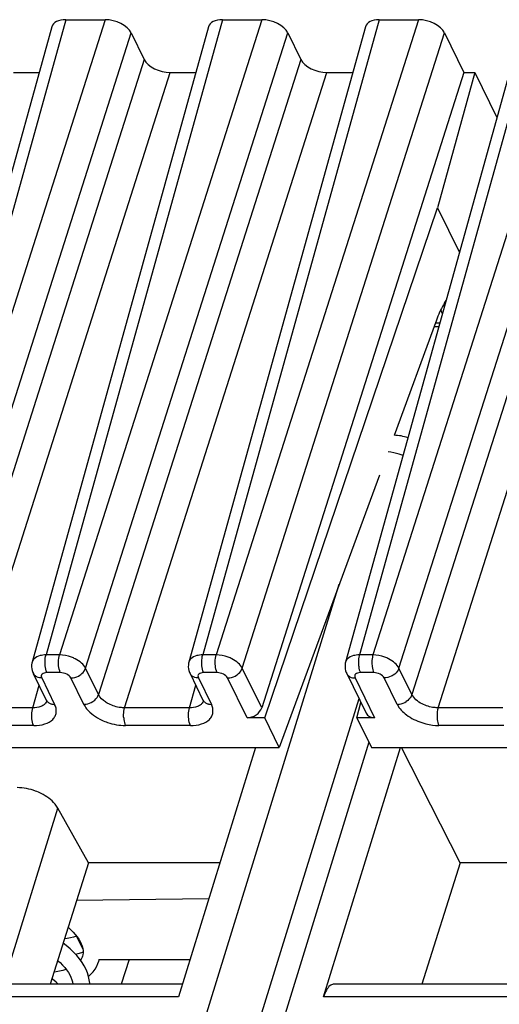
# Model space of a CAD drawing. Header units: millimetres. Extents: x 0 to 420, y 0 to 297.
# Tile 42 of 76: x 168.38 to 175.9, y 103.29 to 118.72. Entities that reach past the tile are written whole.
import ezdxf

# ---------------------------------------------------------------- set-up
doc = ezdxf.new("R2010")
doc.units = ezdxf.units.MM
doc.header["$LTSCALE"] = 23.1
doc.layers.get('0').update_dxf_attribs({"linetype": 'CONTINUOUS'})

msp = doc.modelspace()

# ---------------------------------------------------------------- linework, layer by layer
at = {"color": 9, "linetype": 'CONTINUOUS'}
for p, q in [((169.10649, 118.72268), (166.34005, 108.76623)), ((169.72062, 118.72268), (166.55107, 108.76623)), ((171.56265, 118.72268), (168.79622, 108.76623)), ((172.17678, 118.72268), (169.00724, 108.76623)), ((174.01881, 118.72268), (171.25238, 108.76623)), ((174.63295, 118.72268), (171.4634, 108.76623)), ((176.47497, 118.72268), (173.70854, 108.76623)), ((177.08911, 118.72268), (173.91956, 108.76623)), ((166.95971, 108.55905), (170.12926, 118.51551)), ((169.41587, 108.55905), (172.58542, 118.51551)), ((171.87204, 108.55905), (175.04158, 118.51551)), ((174.3282, 108.55905), (177.49775, 118.51551)), ((170.33265, 118.10104), (167.1631, 108.14458)), ((172.78881, 118.10104), (169.61927, 108.14458)), ((177.70114, 118.10104), (174.53159, 108.14458)), ((167.57174, 107.93741), (170.74129, 117.89387)), ((170.02791, 107.93741), (173.19745, 117.89387)), ((174.94023, 107.93741), (178.10978, 117.89387)), ((174.96664, 113.9657), (174.89845, 113.9657)), ((161.69114, 72.00675), (173.39299, 109.87396)), ((169.00724, 108.76623), (168.79622, 108.76623)), ((171.4634, 108.76623), (171.25238, 108.76623)), ((173.91956, 108.76623), (173.70854, 108.76623)), ((169.61927, 108.14458), (169.41587, 108.55905)), ((172.17709, 107.93741), (171.87204, 108.55905)), ((174.53159, 108.14458), (174.3282, 108.55905)), ((168.72752, 108.40512), (168.93091, 107.99065)), ((169.02067, 108.48799), (168.80964, 108.48799)), ((169.38751, 107.99065), (169.18412, 108.40512)), ((171.18368, 108.40512), (171.38708, 107.99065)), ((171.47683, 108.48799), (171.26581, 108.48799)), ((171.94639, 107.78135), (171.64028, 108.40512)), ((173.63985, 108.40512), (173.94595, 107.78135)), ((173.93299, 108.48799), (173.72197, 108.48799)), ((174.29984, 107.99065), (174.09645, 108.40512)), ((168.58899, 107.93741), (168.6868, 108.28944)), ((171.04515, 107.93741), (171.14296, 108.28944)), ((168.58899, 107.93741), (167.57174, 107.93741)), ((171.04515, 107.93741), (170.02791, 107.93741)), ((175.95748, 107.93741), (174.94023, 107.93741)), ((168.60242, 107.65918), (167.58517, 107.65918)), ((171.05858, 107.65918), (170.04134, 107.65918)), ((175.97091, 107.65918), (174.95366, 107.65918)), ((173.85714, 107.39812), (162.92038, 72.00675)), ((168.12978, 103.60692), (168.98176, 106.36394)), ((170.87213, 103.40511), (157.60865, 103.40511)), ((186.40852, 103.40511), (173.14505, 103.40511))]:
    msp.add_line(p, q, dxfattribs=at)
at = {"color": 7, "linetype": 'CONTINUOUS'}
for p, q in [((169.10649, 118.72268), (169.72062, 118.72268)), ((171.56265, 118.72268), (172.17678, 118.72268)), ((174.01881, 118.72268), (174.63295, 118.72268)), ((168.88884, 118.61091), (166.12211, 108.65338)), ((171.345, 118.61091), (168.57827, 108.65338)), ((173.80116, 118.61091), (171.03443, 108.65338)), ((176.25733, 118.61091), (173.49063, 108.65349)), ((170.12926, 118.51551), (170.33265, 118.10104)), ((172.58542, 118.51551), (172.78881, 118.10104)), ((175.04158, 118.51551), (175.34664, 117.89387)), ((168.28513, 117.89387), (168.68961, 117.89387)), ((170.74129, 117.89387), (171.14577, 117.89387)), ((175.34664, 117.89387), (172.17709, 107.93741)), ((173.19745, 117.89387), (173.60193, 117.89387)), ((175.51868, 117.89387), (174.93024, 115.77607)), ((175.34664, 117.89387), (175.51868, 117.89387)), ((175.51868, 117.89387), (175.86309, 117.19204)), ((172.22326, 107.78135), (174.93024, 115.77607)), ((174.93024, 115.77607), (175.27465, 115.07424)), ((174.91639, 114.01444), (174.25055, 112.20475)), ((174.88024, 113.91621), (174.95289, 113.91621)), ((174.02135, 111.58181), (172.45175, 107.31573)), ((168.59639, 108.47368), (168.79978, 108.05921)), ((171.05255, 108.47368), (171.25594, 108.05921)), ((173.50871, 108.47368), (173.81435, 107.85085)), ((162.4868, 71.78917), (173.70166, 108.08049)), ((168.80003, 108.0587), (168.79978, 108.05921)), ((171.25619, 108.0587), (171.25594, 108.05921)), ((173.66908, 107.78135), (173.73083, 108.02106)), ((172.22326, 107.78135), (171.94639, 107.78135)), ((172.45175, 107.31573), (172.22326, 107.78135)), ((173.66908, 107.78135), (173.89757, 107.31573)), ((173.94595, 107.78135), (173.66908, 107.78135)), ((166.88074, 107.31573), (172.45175, 107.31573)), ((172.0806, 107.31573), (170.87213, 103.40511)), ((173.14505, 103.40511), (174.35352, 107.31573)), ((173.89757, 107.31573), (179.40717, 107.31573)), ((175.28609, 105.50565), (174.36913, 107.31573)), ((169.4592, 105.50565), (168.98176, 106.36394)), ((169.4592, 105.50565), (168.86048, 103.60692)), ((171.52124, 105.50565), (169.4592, 105.50565)), ((175.28609, 105.50565), (174.68806, 103.60692)), ((177.22621, 105.50565), (175.28609, 105.50565)), ((169.27555, 104.92324), (171.34886, 104.9478)), ((169.27082, 104.36214), (169.3722, 104.15557)), ((169.3675, 104.04385), (169.3616, 104.02695)), ((169.37246, 104.06352), (169.36686, 104.04177)), ((169.39424, 103.8927), (169.36055, 103.94735)), ((169.62165, 103.99408), (171.05413, 103.99408)), ((170.09797, 103.99408), (169.97472, 103.60692)), ((170.93449, 103.60692), (157.77783, 103.60692)), ((186.47089, 103.60692), (173.31423, 103.60692))]:
    msp.add_line(p, q, dxfattribs=at)
for points in [[(168.57831, 108.65336), (168.57446, 108.63736), (168.57038, 108.60894), (168.56966, 108.5798), (168.57242, 108.5503), (168.57866, 108.52093), (168.58829, 108.49225), (168.59705, 108.47261)], [(171.03448, 108.65336), (171.03062, 108.63736), (171.02654, 108.60894), (171.02582, 108.5798), (171.02858, 108.5503), (171.03482, 108.52093), (171.04445, 108.49225), (171.05321, 108.47261)], [(173.49095, 108.65358), (173.48656, 108.63494), (173.48275, 108.60619), (173.48233, 108.57689), (173.48535, 108.54744), (173.49178, 108.51829), (173.50157, 108.48988), (173.50908, 108.47322)], [(168.80013, 108.05875), (168.80154, 108.05579), (168.80442, 108.04833), (168.80532, 108.0448), (168.8054, 108.04444)], [(171.25629, 108.05875), (171.2577, 108.05579), (171.26058, 108.04833), (171.26148, 108.0448), (171.26156, 108.04444)], [(169.14125, 104.49732), (169.18151, 104.46081), (169.21918, 104.42289), (169.25289, 104.38495)], [(169.27351, 104.35667), (169.22844, 104.34333), (169.17956, 104.33186), (169.12749, 104.32255), (169.08441, 104.31707)], [(169.25289, 104.38495), (169.28278, 104.34694), (169.30865, 104.30917), (169.33045, 104.27185), (169.34821, 104.23493), (169.36172, 104.1989), (169.37097, 104.16395)], [(169.36055, 103.94735), (169.32152, 104.00155), (169.27724, 104.05509), (169.22768, 104.10791), (169.17302, 104.15972), (169.11382, 104.20996), (169.06291, 104.24887)], [(169.25702, 104.07664), (169.29791, 104.0863), (169.35698, 104.10381), (169.37631, 104.11082)], [(169.3616, 104.02695), (169.34803, 103.99878), (169.33629, 103.98104)], [(169.37097, 104.16395), (169.37599, 104.12966), (169.37656, 104.09606), (169.37246, 104.06352)], [(168.97726, 103.97725), (169.01537, 103.9431), (169.05383, 103.90486), (169.08841, 103.86641), (169.11922, 103.82767), (169.14607, 103.78885), (169.16871, 103.7503), (169.18698, 103.71236), (169.2007, 103.67555), (169.20994, 103.64004), (169.21458, 103.60692)], [(169.48098, 103.60692), (169.48082, 103.6185), (169.47458, 103.67269), (169.46278, 103.72746), (169.44544, 103.78248), (169.42256, 103.83767), (169.39424, 103.8927)], [(169.46282, 103.72726), (169.49938, 103.76138), (169.53445, 103.80092), (169.5647, 103.84258), (169.59006, 103.88611), (169.61034, 103.93088), (169.62192, 103.96393)], [(169.62165, 103.96309), (169.62863, 103.98789), (169.62985, 103.99408)], [(169.11339, 103.835), (169.10876, 103.83334), (169.06103, 103.81954), (169.00946, 103.80789), (168.95431, 103.79859), (168.91966, 103.79458)], [(168.98761, 103.60692), (168.95702, 103.63506), (168.89978, 103.68231), (168.88721, 103.69167)]]:
    msp.add_lwpolyline(points, dxfattribs=at)
for centre, radius, start, end in [((173.75067, 113.64662), 1.34093, 22.01425, 23.244589), ((173.64772, 113.6051), 1.45193, 20.488463, 22.010518), ((174.23988, 111.54201), 0.66667, 70.045244, 88.976522)]:
    msp.add_arc(centre, radius, start, end, dxfattribs=at)
at = {"color": 9, "linetype": 'CONTINUOUS'}
for centre, radius, start, end in [((168.69026, 108.51914), 0.10418, 206.210623, 221.547049), ((171.14642, 108.51914), 0.10418, 206.210623, 221.547049), ((173.6026, 108.51914), 0.10419, 206.152442, 221.541423), ((173.63979, 108.6064), 0.20128, 265.545224, 270.015041), ((168.89365, 108.10467), 0.10419, 206.153777, 221.548332), ((171.34981, 108.10467), 0.10419, 206.153777, 221.548332), ((168.68606, 108.08581), 0.12642, 315.32614, 323.316297), ((171.14222, 108.08581), 0.12642, 315.32614, 323.316297)]:
    msp.add_arc(centre, radius, start, end, dxfattribs=at)
at = {"color": 7, "linetype": 'CONTINUOUS'}
for centre, major_axis, ratio, start_param, end_param in [((169.20828, 118.51545), (0.31855, -0.09849), 0.57239492, 2.06604593, 3.15810279), ((169.82222, 118.51545), (0.3185, -0.09837), 0.57268648, 6.77810472, 8.34859646), ((171.66444, 118.51545), (0.31855, -0.09849), 0.57239492, 2.06604593, 3.15810279), ((172.27839, 118.51545), (0.3185, -0.09837), 0.57268648, 6.77810472, 8.34859646), ((174.1206, 118.51545), (0.31855, -0.09849), 0.57239492, 2.06604593, 3.15810279), ((174.73455, 118.51545), (0.3185, -0.09837), 0.57268648, 6.77810472, 8.34859646), ((170.63969, 118.10111), (0.3185, -0.09837), 0.57268648, -2.64667324, -1.0761815), ((173.09585, 118.10111), (0.3185, -0.09837), 0.57268648, -2.64667324, -1.0761815), ((171.99374, 107.94018), (0.17825, 0.09073), 0.73141292, -2.17877299, -0.62542996), ((173.9933, 107.94018), (0.17825, 0.09073), 0.73141292, 3.13092037, 4.10441231)]:
    msp.add_ellipse(centre, major_axis=major_axis, ratio=ratio, start_param=start_param, end_param=end_param, dxfattribs=at)
for points, knots in [([(175.06518, 114.32068), (175.05065, 114.29959), (174.99044, 114.20302), (174.94549, 114.09757), (174.91639, 114.01444)], [0, 0, 0, 0, 0.22524591, 1, 1, 1, 1]), ([(168.72209, 106.59293), (168.69259, 106.60784), (168.57307, 106.65962), (168.44175, 106.68591), (168.34458, 106.68591)], [0, 0, 0, 0, 0.25386908, 1, 1, 1, 1]), ([(168.98176, 106.36394), (168.96916, 106.38659), (168.90168, 106.4822), (168.80284, 106.55213), (168.72209, 106.59293)], [0, 0, 0, 0, 0.22267824, 1, 1, 1, 1]), ([(173.24793, 103.58197), (173.22426, 103.5636), (173.18189, 103.5067), (173.15655, 103.44232), (173.14505, 103.40511)], [0, 0, 0, 0, 0.43482843, 1, 1, 1, 1]), ([(173.28425, 103.60196), (173.27459, 103.59874), (173.26206, 103.59232), (173.25083, 103.58422), (173.24793, 103.58197)], [0, 0, 0, 0, 0.73565098, 1, 1, 1, 1])]:
    msp.add_open_spline(points, degree=3, knots=knots, dxfattribs=at)
at = {"color": 9, "linetype": 'CONTINUOUS'}
for points, knots in [([(174.39107, 111.89405), (174.3719, 111.90072), (174.29524, 111.92514), (174.21601, 111.94165), (174.1563, 111.94893)], [0, 0, 0, 0, 0.25233217, 1, 1, 1, 1]), ([(168.6086, 108.7044), (168.60495, 108.70073), (168.59175, 108.68587), (168.58229, 108.66763), (168.57835, 108.65348)], [0, 0, 0, 0, 0.26044499, 1, 1, 1, 1]), ([(168.7444, 108.76257), (168.73042, 108.76066), (168.68191, 108.75126), (168.63369, 108.72961), (168.60861, 108.7044)], [0, 0, 0, 0, 0.28400048, 1, 1, 1, 1]), ([(168.78077, 108.62005), (168.78015, 108.63293), (168.77982, 108.682), (168.78587, 108.73151), (168.79622, 108.76622)], [0, 0, 0, 0, 0.26249603, 1, 1, 1, 1]), ([(168.99179, 108.62005), (168.99117, 108.63293), (168.99084, 108.68201), (168.99689, 108.73152), (169.00724, 108.76623)], [0, 0, 0, 0, 0.2624969, 1, 1, 1, 1]), ([(169.25371, 108.7044), (169.23454, 108.71414), (169.15644, 108.74799), (169.07082, 108.76565), (169.00724, 108.76623)], [0, 0, 0, 0, 0.25275051, 1, 1, 1, 1]), ([(169.41586, 108.55905), (169.40095, 108.58901), (169.35127, 108.64585), (169.28934, 108.68631), (169.25371, 108.7044)], [0, 0, 0, 0, 0.45577713, 1, 1, 1, 1]), ([(171.06477, 108.7044), (171.06112, 108.70073), (171.04792, 108.68587), (171.03845, 108.66763), (171.03451, 108.65348)], [0, 0, 0, 0, 0.26044499, 1, 1, 1, 1]), ([(171.20056, 108.76257), (171.18658, 108.76066), (171.13807, 108.75126), (171.08985, 108.72961), (171.06477, 108.7044)], [0, 0, 0, 0, 0.28400048, 1, 1, 1, 1]), ([(171.23693, 108.62005), (171.23631, 108.63293), (171.23599, 108.682), (171.24204, 108.73151), (171.25238, 108.76622)], [0, 0, 0, 0, 0.26249603, 1, 1, 1, 1]), ([(171.44795, 108.62005), (171.44733, 108.63293), (171.447, 108.68201), (171.45305, 108.73152), (171.4634, 108.76623)], [0, 0, 0, 0, 0.2624969, 1, 1, 1, 1]), ([(171.70988, 108.7044), (171.6907, 108.71414), (171.6126, 108.74799), (171.52699, 108.76565), (171.4634, 108.76623)], [0, 0, 0, 0, 0.25275051, 1, 1, 1, 1]), ([(171.87202, 108.55905), (171.85711, 108.58901), (171.80743, 108.64585), (171.7455, 108.68631), (171.70988, 108.7044)], [0, 0, 0, 0, 0.45577713, 1, 1, 1, 1]), ([(173.52093, 108.7044), (173.51731, 108.70074), (173.50422, 108.68588), (173.49486, 108.66769), (173.49095, 108.65359)], [0, 0, 0, 0, 0.26034515, 1, 1, 1, 1]), ([(173.65666, 108.76264), (173.64266, 108.76077), (173.59411, 108.75152), (173.5459, 108.7297), (173.52093, 108.7044)], [0, 0, 0, 0, 0.28446801, 1, 1, 1, 1]), ([(173.70854, 108.76623), (173.70531, 108.75539), (173.69414, 108.70749), (173.69127, 108.65782), (173.69309, 108.62005)], [0, 0, 0, 0, 0.23018471, 1, 1, 1, 1]), ([(173.91957, 108.76622), (173.91634, 108.75538), (173.90517, 108.70749), (173.90229, 108.65782), (173.90412, 108.62005)], [0, 0, 0, 0, 0.23018675, 1, 1, 1, 1]), ([(174.16604, 108.7044), (174.14685, 108.71411), (174.0687, 108.74779), (173.98315, 108.76575), (173.91957, 108.76622)], [0, 0, 0, 0, 0.25271549, 1, 1, 1, 1]), ([(174.3282, 108.55905), (174.3132, 108.58894), (174.26391, 108.64608), (174.20173, 108.68634), (174.16604, 108.7044)], [0, 0, 0, 0, 0.45534836, 1, 1, 1, 1]), ([(168.80965, 108.48799), (168.80537, 108.4967), (168.78904, 108.53903), (168.78248, 108.58456), (168.78077, 108.62005)], [0, 0, 0, 0, 0.21444231, 1, 1, 1, 1]), ([(169.02067, 108.48799), (169.01639, 108.4967), (169.00006, 108.53903), (168.9935, 108.58456), (168.99179, 108.62005)], [0, 0, 0, 0, 0.21444297, 1, 1, 1, 1]), ([(169.32712, 108.45005), (169.33766, 108.45705), (169.37496, 108.48597), (169.40502, 108.52615), (169.41586, 108.55905)], [0, 0, 0, 0, 0.26759048, 1, 1, 1, 1]), ([(171.26581, 108.48799), (171.26154, 108.4967), (171.24521, 108.53903), (171.23865, 108.58456), (171.23693, 108.62005)], [0, 0, 0, 0, 0.21444232, 1, 1, 1, 1]), ([(171.47683, 108.48799), (171.47256, 108.4967), (171.45623, 108.53903), (171.44966, 108.58456), (171.44795, 108.62005)], [0, 0, 0, 0, 0.21444297, 1, 1, 1, 1]), ([(171.78328, 108.45005), (171.79382, 108.45705), (171.83113, 108.48597), (171.86118, 108.52615), (171.87202, 108.55905)], [0, 0, 0, 0, 0.26759048, 1, 1, 1, 1]), ([(173.69309, 108.62005), (173.6937, 108.60744), (173.69778, 108.56253), (173.70762, 108.51724), (173.72197, 108.48799)], [0, 0, 0, 0, 0.27926236, 1, 1, 1, 1]), ([(173.90412, 108.62005), (173.90472, 108.60745), (173.9088, 108.56253), (173.91864, 108.51724), (173.93299, 108.48799)], [0, 0, 0, 0, 0.27926252, 1, 1, 1, 1]), ([(174.3282, 108.55905), (174.32475, 108.54859), (174.30492, 108.50532), (174.26971, 108.47015), (174.23945, 108.45005)], [0, 0, 0, 0, 0.23262028, 1, 1, 1, 1]), ([(168.72752, 108.40512), (168.71595, 108.40512), (168.67438, 108.40845), (168.6324, 108.42739), (168.61229, 108.45005)], [0, 0, 0, 0, 0.27643949, 1, 1, 1, 1]), ([(168.80964, 108.48799), (168.79487, 108.48802), (168.76799, 108.48486), (168.73379, 108.46781), (168.71716, 108.43657), (168.72278, 108.41479), (168.72752, 108.40512)], [0, 0, 0, 0, 0.31096243, 0.56244347, 0.77333499, 1, 1, 1, 1]), ([(169.18412, 108.40512), (169.17139, 108.43129), (169.11698, 108.47218), (169.05456, 108.48799), (169.02067, 108.48799)], [0, 0, 0, 0, 0.46190496, 1, 1, 1, 1]), ([(169.18412, 108.40512), (169.19632, 108.40512), (169.2466, 108.40958), (169.29533, 108.42894), (169.32712, 108.45005)], [0, 0, 0, 0, 0.24220058, 1, 1, 1, 1]), ([(171.18368, 108.40512), (171.17211, 108.40512), (171.13054, 108.40845), (171.08856, 108.42739), (171.06845, 108.45005)], [0, 0, 0, 0, 0.27643949, 1, 1, 1, 1]), ([(171.26581, 108.48799), (171.25103, 108.48802), (171.22416, 108.48486), (171.18995, 108.46781), (171.17332, 108.43657), (171.17894, 108.41479), (171.18368, 108.40512)], [0, 0, 0, 0, 0.31096243, 0.56244347, 0.77333499, 1, 1, 1, 1]), ([(171.64028, 108.40512), (171.62755, 108.43129), (171.57314, 108.47218), (171.51073, 108.48799), (171.47683, 108.48799)], [0, 0, 0, 0, 0.46190496, 1, 1, 1, 1]), ([(171.64028, 108.40512), (171.65248, 108.40512), (171.70276, 108.40958), (171.75149, 108.42894), (171.78328, 108.45005)], [0, 0, 0, 0, 0.24220058, 1, 1, 1, 1]), ([(173.52462, 108.45005), (173.52815, 108.44607), (173.54417, 108.43058), (173.56449, 108.41994), (173.58048, 108.41452)], [0, 0, 0, 0, 0.23953932, 1, 1, 1, 1]), ([(173.72197, 108.48799), (173.70719, 108.48799), (173.68031, 108.48486), (173.6461, 108.46779), (173.62948, 108.43657), (173.63507, 108.41478), (173.63985, 108.40512)], [0, 0, 0, 0, 0.31103097, 0.5625505, 0.77339407, 1, 1, 1, 1]), ([(174.09645, 108.40512), (174.08362, 108.43125), (174.02934, 108.47218), (173.96688, 108.48805), (173.93299, 108.48799)], [0, 0, 0, 0, 0.46206384, 1, 1, 1, 1]), ([(174.23945, 108.45005), (174.22872, 108.44292), (174.18482, 108.41828), (174.13391, 108.40512), (174.09645, 108.40512)], [0, 0, 0, 0, 0.25575644, 1, 1, 1, 1]), ([(168.81568, 108.03557), (168.81922, 108.03158), (168.83528, 108.01606), (168.85566, 108.00541), (168.8717, 107.99999)], [0, 0, 0, 0, 0.2395097, 1, 1, 1, 1]), ([(169.38751, 107.99065), (169.39971, 107.99065), (169.44999, 107.99511), (169.49873, 108.01446), (169.53051, 108.03558)], [0, 0, 0, 0, 0.24220118, 1, 1, 1, 1]), ([(169.53051, 108.03558), (169.54106, 108.04258), (169.57837, 108.0715), (169.60842, 108.11168), (169.61927, 108.14458)], [0, 0, 0, 0, 0.26759383, 1, 1, 1, 1]), ([(169.7807, 107.99694), (169.76223, 108.00628), (169.69906, 108.04325), (169.64214, 108.09694), (169.61927, 108.14458)], [0, 0, 0, 0, 0.28143403, 1, 1, 1, 1]), ([(171.27184, 108.03557), (171.27538, 108.03158), (171.29144, 108.01606), (171.31182, 108.00541), (171.32786, 107.99999)], [0, 0, 0, 0, 0.2395097, 1, 1, 1, 1]), ([(174.29984, 107.99065), (174.31204, 107.99065), (174.36232, 107.99511), (174.41105, 108.01446), (174.44284, 108.03557)], [0, 0, 0, 0, 0.24219808, 1, 1, 1, 1]), ([(174.5316, 108.14458), (174.52815, 108.13412), (174.50832, 108.09085), (174.47311, 108.05567), (174.44284, 108.03557)], [0, 0, 0, 0, 0.23262178, 1, 1, 1, 1]), ([(174.69302, 107.99693), (174.65734, 108.01505), (174.59518, 108.05606), (174.54616, 108.11407), (174.5316, 108.14457)], [0, 0, 0, 0, 0.54214292, 1, 1, 1, 1]), ([(168.57354, 107.79124), (168.57292, 107.80412), (168.5726, 107.85319), (168.57864, 107.9027), (168.58899, 107.93741)], [0, 0, 0, 0, 0.2624969, 1, 1, 1, 1]), ([(168.74636, 107.9738), (168.73609, 107.96753), (168.68698, 107.94384), (168.63121, 107.93703), (168.58899, 107.93741)], [0, 0, 0, 0, 0.2217642, 1, 1, 1, 1]), ([(168.60242, 107.65918), (168.66156, 107.65962), (168.76922, 107.67094), (168.88753, 107.73211), (168.94134, 107.80419), (168.96635, 107.88597), (168.94943, 107.95173), (168.93091, 107.99065)], [0, 0, 0, 0, 0.31021309, 0.56079249, 0.66929963, 0.77394289, 1, 1, 1, 1]), ([(168.8717, 107.99999), (168.87626, 107.99845), (168.89552, 107.99288), (168.9157, 107.99065), (168.93091, 107.99065)], [0, 0, 0, 0, 0.2404559, 1, 1, 1, 1]), ([(169.38751, 107.99065), (169.39992, 107.96619), (169.47046, 107.85973), (169.58163, 107.78608), (169.67162, 107.74402)], [0, 0, 0, 0, 0.2163524, 1, 1, 1, 1]), ([(170.0279, 107.9374), (170.00721, 107.93719), (169.92207, 107.94254), (169.83825, 107.96781), (169.78069, 107.99693)], [0, 0, 0, 0, 0.24284898, 1, 1, 1, 1]), ([(170.01245, 107.79124), (170.01183, 107.80412), (170.01151, 107.8532), (170.01756, 107.90271), (170.0279, 107.93742)], [0, 0, 0, 0, 0.26249474, 1, 1, 1, 1]), ([(171.02971, 107.79124), (171.02908, 107.80412), (171.02876, 107.85319), (171.03481, 107.9027), (171.04515, 107.93741)], [0, 0, 0, 0, 0.2624969, 1, 1, 1, 1]), ([(171.20252, 107.9738), (171.19225, 107.96753), (171.14314, 107.94384), (171.08737, 107.93703), (171.04515, 107.93741)], [0, 0, 0, 0, 0.2217642, 1, 1, 1, 1]), ([(171.05858, 107.65918), (171.11773, 107.65962), (171.22538, 107.67094), (171.34369, 107.73211), (171.3975, 107.80419), (171.42251, 107.88597), (171.40559, 107.95173), (171.38708, 107.99065)], [0, 0, 0, 0, 0.31021309, 0.56079249, 0.66929963, 0.77394289, 1, 1, 1, 1]), ([(171.32786, 107.99999), (171.33243, 107.99845), (171.35168, 107.99288), (171.37186, 107.99065), (171.38708, 107.99065)], [0, 0, 0, 0, 0.2404559, 1, 1, 1, 1]), ([(174.29984, 107.99065), (174.33211, 107.92455), (174.45182, 107.80414), (174.59957, 107.73219), (174.68409, 107.70431)], [0, 0, 0, 0, 0.4524872, 1, 1, 1, 1]), ([(174.94023, 107.93741), (174.91953, 107.93722), (174.83437, 107.94233), (174.75052, 107.96773), (174.69302, 107.99694)], [0, 0, 0, 0, 0.24297585, 1, 1, 1, 1]), ([(174.94023, 107.93741), (174.937, 107.92658), (174.92583, 107.87868), (174.92296, 107.82901), (174.92478, 107.79124)], [0, 0, 0, 0, 0.23018472, 1, 1, 1, 1]), ([(168.60242, 107.65918), (168.59815, 107.66789), (168.58182, 107.71021), (168.57526, 107.75575), (168.57354, 107.79124)], [0, 0, 0, 0, 0.21444277, 1, 1, 1, 1]), ([(169.67162, 107.74402), (169.70082, 107.73037), (169.81863, 107.68282), (169.94659, 107.65982), (170.04134, 107.65918)], [0, 0, 0, 0, 0.25382969, 1, 1, 1, 1]), ([(170.01245, 107.79124), (170.01306, 107.77863), (170.01714, 107.73372), (170.02698, 107.68842), (170.04134, 107.65918)], [0, 0, 0, 0, 0.27926886, 1, 1, 1, 1]), ([(171.05858, 107.65918), (171.05431, 107.66789), (171.03798, 107.71021), (171.03142, 107.75575), (171.02971, 107.79124)], [0, 0, 0, 0, 0.21444277, 1, 1, 1, 1]), ([(174.92478, 107.79124), (174.92539, 107.77863), (174.92947, 107.73372), (174.93931, 107.68842), (174.95366, 107.65918)], [0, 0, 0, 0, 0.27926253, 1, 1, 1, 1]), ([(174.68409, 107.70431), (174.70634, 107.69697), (174.79408, 107.67166), (174.88577, 107.65918), (174.95366, 107.65918)], [0, 0, 0, 0, 0.25655802, 1, 1, 1, 1])]:
    msp.add_open_spline(points, degree=3, knots=knots, dxfattribs=at)
for points in [[(168.79622, 108.76622), (168.7789, 108.76609), (168.76155, 108.76492), (168.7444, 108.76257)], [(171.25238, 108.76622), (171.23507, 108.76609), (171.21772, 108.76492), (171.20056, 108.76257)], [(173.70854, 108.76623), (173.69121, 108.76607), (173.67384, 108.76494), (173.65666, 108.76264)], [(173.58048, 108.41452), (173.59455, 108.40975), (173.60936, 108.40689), (173.62416, 108.40573)], [(168.80575, 108.04707), (168.80196, 108.03391), (168.79561, 108.02128), (168.78744, 108.01029)], [(171.26191, 108.04707), (171.25812, 108.03391), (171.25177, 108.02128), (171.2436, 108.01029)], [(168.76222, 107.98474), (168.75715, 107.98079), (168.75184, 107.97715), (168.74636, 107.9738)], [(168.77596, 107.99694), (168.77166, 107.99258), (168.76704, 107.98851), (168.76222, 107.98474)], [(171.21838, 107.98474), (171.21332, 107.98079), (171.208, 107.97715), (171.20252, 107.9738)], [(171.23213, 107.99694), (171.22782, 107.99258), (171.22321, 107.98851), (171.21838, 107.98474)]]:
    msp.add_open_spline(points, degree=3, dxfattribs=at)
at = {"color": 7, "linetype": 'CONTINUOUS'}
msp.add_open_spline([(173.31423, 103.60691), (173.3041, 103.6069), (173.29386, 103.60516), (173.28425, 103.60196)], degree=3, dxfattribs=at)

doc.saveas('drawing.dxf')
